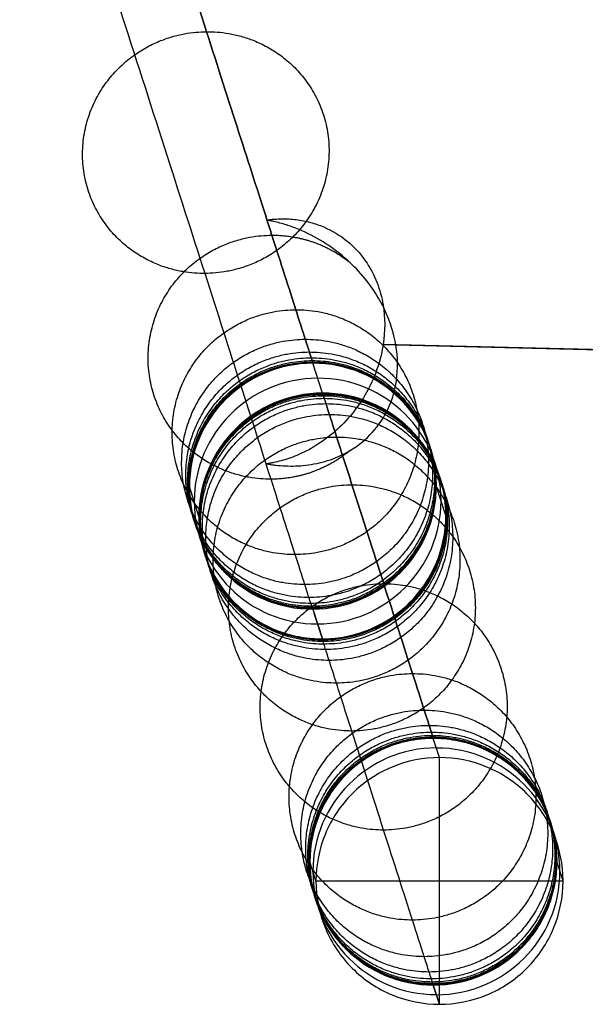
# Model space of a CAD drawing. Header units: millimetres. Extents: x -27.2 to 27.2, y 1 to 52.7.
# Tile 2 of 39: x -26.1 to -22.5, y 5.8 to 12.2. Entities that reach past the tile are written whole.
import ezdxf

# ---------------------------------------------------------------- set-up
doc = ezdxf.new("R2010")
doc.units = ezdxf.units.MM
doc.header["$MEASUREMENT"] = 0
doc.layers.add('Default', color=7, linetype='Continuous', true_color=0x000000)

msp = doc.modelspace()

# ---------------------------------------------------------------- linework, layer by layer
at = {"layer": 'Default', "color": 250, "true_color": 0x333333}
for p, q in [((-24.1774, 9.7349, 36.3326), (-24.2395, 9.9283, 38.2649)), ((-24.1774, 9.7349, 36.3326), (-24.2395, 9.9283, 38.2649)), ((-24.977, 8.9363, 36.3868), (-25.0391, 9.1297, 38.3191)), ((-23.3778, 8.9414, 36.4377), (-23.4399, 9.1348, 38.37)), ((-24.2395, 8.3362, 38.4242), (-24.1774, 8.1428, 36.4919)), ((-24.1774, 8.1428, 36.4919), (-24.2303, 8.3077, 38.139)), ((-23.4189, 7.3739, 1.4601), (-23.4589, 7.4986, 3.9601)), ((-23.4189, 5.7758, 1.5399), (-23.4189, 7.3739, 1.4601)), ((-24.219, 6.5749, 1.5), (-24.2588, 6.699, 3.9872)), ((-22.6188, 6.5749, 1.5), (-22.659, 6.7002, 4.0128)), ((-24.219, 6.5749, 1.5), (-22.6188, 6.5749, 1.5)), ((-23.4589, 5.9006, 4.0399), (-23.4189, 5.7758, 1.5399)), ((-23.4189, 5.7758, 1.5399), (-23.4589, 5.9006, 4.0399))]:
    msp.add_line(p, q, dxfattribs=at)
at = {"layer": 'Default', "color": 250, "true_color": 0x333333, "extrusion": (-0.031936, 0.09953, 0.994522)}
for centre, start, end in [((20.2903, -12.0051, 39.8175), 252.30154, 72.23303), ((20.2903, -12.0051, 39.8175), 72.30154, 252.23303), ((20.2903, -12.0051, 39.8175), 252.23303, 252.30154), ((20.2903, -12.0051, 38.8461), 252.30154, 72.30154), ((20.2903, -12.0051, 38.846), 72.30154, 252.30154), ((20.2903, -12.0051, 37.8746), 252.30154, 72.23303), ((20.2903, -12.0051, 37.8746), 72.30154, 252.23303), ((20.2903, -12.0051, 37.8746), 252.23303, 252.30155), ((20.2903, -12.0051, 39.8175), 72.23304, 72.30155), ((20.2903, -12.0051, 37.8746), 72.23303, 72.30154)]:
    msp.add_arc(centre, 0.8, start, end, dxfattribs=at)
at = {"layer": 'Default', "color": 250, "true_color": 0x333333, "extrusion": (-0.01599, 0.049833, 0.99863)}
for centre, start, end in [((20.2903, -13.3187, 4.7035), 252.23303, 72.23303), ((20.2903, -13.3187, 4.7035), 72.23303, 252.23303), ((20.2903, -13.3187, 3.4642), 252.23303, 72.23303), ((20.2903, -13.3187, 3.4454), 72.23303, 252.23303)]:
    msp.add_arc(centre, 0.8, start, end, dxfattribs=at)
at = {"layer": 'Default', "color": 254, "true_color": 0xcad1ee}
for points, knots in [([(-21.3259, 11.6478, 46.27), (-21.4887, 12.2555, 46.2734), (-21.6437, 12.8656, 46.2759), (-21.9345, 14.0915, 46.2781), (-22.0702, 14.7074, 46.2779), (-22.2563, 15.6365, 46.275), (-22.3154, 15.9471, 46.2735), (-22.4271, 16.5701, 46.2696), (-22.4797, 16.8827, 46.2672), (-22.6264, 17.8216, 46.2581), (-22.7097, 18.45, 46.2497), (-22.8422, 19.712, 46.2274), (-22.8913, 20.3457, 46.2135), (-22.9358, 21.3, 46.1877), (-22.9458, 21.619, 46.1783), (-22.9557, 22.2564, 46.1578), (-22.9555, 22.5749, 46.1468), (-22.9399, 23.5294, 46.1112), (-22.909, 24.1644, 46.0842), (-22.8078, 25.4308, 46.024), (-22.7375, 26.0622, 45.9907), (-22.6501, 26.6912, 45.9548)], [-0.1519254, -0.1519254, -0.1519254, -0.1519254, -0.1329347, -0.1329347, -0.113944, -0.113944, -0.1044487, -0.1044487, -0.0949534, -0.0949534, -0.0759627, -0.0759627, -0.056972, -0.056972, -0.0474766, -0.0474766, -0.0379813, -0.0379813, -0.0189906, -0.0189906, 0.0000001, 0.0000001, 0.0000001, 0.0000001]), ([(-22.6501, 26.6912, 46.1362), (-22.7374, 26.0629, 46.173), (-22.8075, 25.433, 46.2071), (-22.9086, 24.1704, 46.2687), (-22.9395, 23.5376, 46.2962), (-22.9555, 22.5864, 46.3324), (-22.9557, 22.269, 46.3437), (-22.9462, 21.6336, 46.3644), (-22.9363, 21.3157, 46.3739), (-22.8925, 20.3644, 46.3999), (-22.8439, 19.7323, 46.4139), (-22.7124, 18.4718, 46.4361), (-22.6295, 17.8435, 46.4442), (-22.4831, 16.9035, 46.4529), (-22.4306, 16.5905, 46.4552), (-22.319, 15.9662, 46.4587), (-22.2599, 15.6549, 46.4599), (-21.9494, 14.1018, 46.4636), (-21.6536, 12.8709, 46.4591), (-21.3259, 11.6478, 46.4508)], [-0.1521889, -0.1521889, -0.1521889, -0.1521889, -0.1331653, -0.1331653, -0.1141417, -0.1141417, -0.1046299, -0.1046299, -0.0951181, -0.0951181, -0.0760944, -0.0760944, -0.0570708, -0.0570708, -0.047559, -0.047559, -0.0380472, -0.0380472, 0.0000001, 0.0000001, 0.0000001, 0.0000001]), ([(-22.4188, 26.6706, 46.3333), (-22.5054, 26.0459, 46.3701), (-22.5749, 25.42, 46.4041), (-22.6751, 24.1655, 46.4657), (-22.7058, 23.537, 46.4932), (-22.7216, 22.5922, 46.5294), (-22.7219, 22.2769, 46.5406), (-22.7124, 21.6456, 46.5614), (-22.7027, 21.3299, 46.5709), (-22.6591, 20.3847, 46.597), (-22.6109, 19.7564, 46.611), (-22.4804, 18.5032, 46.6331), (-22.3981, 17.8782, 46.6413), (-22.2526, 16.9428, 46.65), (-22.2005, 16.6313, 46.6523), (-22.0896, 16.0098, 46.6558), (-22.0308, 15.6998, 46.6571), (-21.7222, 14.153, 46.6608), (-21.4278, 12.9262, 46.6565), (-21.1016, 11.7065, 46.6482)], [0, 0, 0, 0, 0.0188948, 0.0188948, 0.0377895, 0.0377895, 0.0472369, 0.0472369, 0.0566843, 0.0566843, 0.0755791, 0.0755791, 0.0944739, 0.0944739, 0.1039213, 0.1039213, 0.1133687, 0.1133687, 0.1511582, 0.1511582, 0.1511582, 0.1511582])]:
    msp.add_open_spline(points, degree=3, knots=knots, dxfattribs=at)
for points, weights, knots in [([(-22.5792, 26.6903, 46.2883), (-22.6664, 26.0625, 46.3252), (-22.7364, 25.4337, 46.3594), (-22.8374, 24.173, 46.4212), (-22.8684, 23.5412, 46.4489), (-22.8844, 22.5915, 46.4852), (-22.8846, 22.2746, 46.4965), (-22.8751, 21.6401, 46.5173), (-22.8654, 21.3227, 46.5268), (-22.8217, 20.3728, 46.5529), (-22.7732, 19.7416, 46.5669), (-22.642, 18.4827, 46.5891), (-22.5593, 17.8552, 46.5972), (-22.4131, 16.9162, 46.6058), (-22.3607, 16.6036, 46.608), (-22.2493, 15.9799, 46.6115), (-22.1903, 15.6689, 46.6126), (-21.8805, 14.1178, 46.6162), (-21.5852, 12.888, 46.6116), (-21.2577, 11.665, 46.6031)], [0.824059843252, 0.823707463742, 0.823379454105, 0.822812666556, 0.82257449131, 0.822304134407, 0.822228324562, 0.822106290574, 0.822060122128, 0.821965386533, 0.821960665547, 0.822050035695, 0.822143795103, 0.822340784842, 0.822415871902, 0.822581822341, 0.822672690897, 0.823160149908, 0.823654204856, 0.824193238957], [0, 0, 0, 0, 1.904428, 1.904428, 3.808855, 3.808855, 4.761069, 4.761069, 5.713283, 5.713283, 7.61771, 7.61771, 9.522138, 9.522138, 10.474351, 10.474351, 11.426565, 11.426565, 15.23542, 15.23542, 15.23542, 15.23542]), ([(-21.1642, 11.6936, 45.815), (-21.3268, 12.2993, 45.8188), (-21.4815, 12.9072, 45.8216), (-21.7717, 14.1284, 45.8245), (-21.9071, 14.7416, 45.8246), (-22.0927, 15.6662, 45.822), (-22.1516, 15.9752, 45.8207), (-22.2629, 16.595, 45.8171), (-22.3153, 16.9057, 45.8147), (-22.4615, 17.8391, 45.8059), (-22.5445, 18.4636, 45.7977), (-22.6764, 19.7169, 45.7755), (-22.7254, 20.3459, 45.7616), (-22.7698, 21.2928, 45.7358), (-22.7798, 21.6093, 45.7263), (-22.7898, 22.2416, 45.7057), (-22.7897, 22.5575, 45.6946), (-22.7745, 23.5043, 45.6588), (-22.7439, 24.1343, 45.6315), (-22.6437, 25.3909, 45.5706), (-22.5741, 26.0176, 45.537), (-22.4874, 26.6421, 45.5007)], [0.87997040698, 0.880194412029, 0.880407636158, 0.880802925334, 0.880985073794, 0.881225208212, 0.88129970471, 0.881435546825, 0.881496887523, 0.881657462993, 0.881733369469, 0.881803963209, 0.881798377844, 0.881717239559, 0.881678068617, 0.881575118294, 0.881511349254, 0.881284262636, 0.881084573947, 0.880609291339, 0.880334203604, 0.880038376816], [0, 0, 0, 0, 1.902412, 1.902412, 3.804825, 3.804825, 4.756031, 4.756031, 5.707237, 5.707237, 7.609649, 7.609649, 9.512061, 9.512061, 10.463268, 10.463268, 11.414474, 11.414474, 13.316886, 13.316886, 15.219298, 15.219298, 15.219298, 15.219298])]:
    msp.add_rational_spline(points, weights, degree=3, knots=knots, dxfattribs=at)
at = {"layer": 'Default', "color": 250, "true_color": 0x333333}
for points, knots in [([(-26.0979, 15.7231, 64.5407), (-26.0969, 15.7201, 64.5336), (-26.0962, 15.7178, 64.5284), (-26.0945, 15.7126, 64.5161), (-26.0937, 15.7099, 64.51), (-26.0911, 15.702, 64.4914), (-26.0894, 15.6967, 64.4791), (-26.0844, 15.6809, 64.4419), (-26.081, 15.6704, 64.4171), (-26.0708, 15.6388, 64.3422), (-26.0641, 15.6177, 64.2918), (-26.0438, 15.5546, 64.1397), (-26.0303, 15.5125, 64.0367), (-25.9899, 15.3866, 63.7233), (-25.9631, 15.303, 63.5084), (-25.8829, 15.0531, 62.8471), (-25.8299, 14.888, 62.3839), (-25.6729, 14.3985, 60.9367), (-25.5707, 14.0799, 59.8951), (-25.2745, 13.1569, 56.6108), (-25.091, 12.5849, 54.2086), (-24.779, 11.6128, 49.5601), (-24.6471, 11.2017, 47.3187), (-24.5365, 10.8569, 45.1887)], [-0.9566785, -0.9566785, -0.9566785, -0.9566785, -0.9562907, -0.9562907, -0.9559028, -0.9559028, -0.955127, -0.955127, -0.9535755, -0.9535755, -0.9504724, -0.9504724, -0.9442663, -0.9442663, -0.931854, -0.931854, -0.9070294, -0.9070294, -0.8573803, -0.8573803, -0.7580821, -0.7580821, -0.667606, -0.667606, -0.667606, -0.667606]), ([(-24.5365, 10.8569, 45.1887), (-24.6471, 11.2017, 47.3187), (-24.779, 11.6128, 49.5601), (-25.091, 12.5849, 54.2086), (-25.2745, 13.1569, 56.6108), (-25.5707, 14.0799, 59.8951), (-25.6729, 14.3985, 60.9367), (-25.8299, 14.888, 62.3839), (-25.8829, 15.0531, 62.8471), (-25.9631, 15.303, 63.5084), (-25.9899, 15.3866, 63.7233), (-26.0303, 15.5125, 64.0367), (-26.0438, 15.5546, 64.1397), (-26.0641, 15.6177, 64.2918), (-26.0708, 15.6388, 64.3422), (-26.081, 15.6704, 64.4171), (-26.0844, 15.6809, 64.4419), (-26.0894, 15.6967, 64.4791), (-26.0911, 15.702, 64.4914), (-26.0937, 15.7099, 64.5099), (-26.0945, 15.7126, 64.5161), (-26.0962, 15.7178, 64.5284), (-26.0969, 15.7201, 64.5336), (-26.0979, 15.7231, 64.5407)], [7.53941, 7.53941, 7.53941, 7.53941, 13.848456, 13.848456, 20.772683, 20.772683, 24.234797, 24.234797, 25.965854, 25.965854, 26.831383, 26.831383, 27.264147, 27.264147, 27.480529, 27.480529, 27.58872, 27.58872, 27.642816, 27.642816, 27.669863, 27.669863, 27.696911, 27.696911, 27.696911, 27.696911]), ([(-24.2404, 8.3362, 38.4242), (-24.2409, 8.3378, 38.4403), (-24.2414, 8.3392, 38.4534), (-24.2423, 8.3421, 38.4826), (-24.2428, 8.3436, 38.4973), (-24.2442, 8.348, 38.5412), (-24.2452, 8.351, 38.5706), (-24.2481, 8.3601, 38.6591), (-24.25, 8.3662, 38.7184), (-24.256, 8.3849, 38.8971), (-24.2602, 8.3977, 39.0174), (-24.2729, 8.4373, 39.382), (-24.2818, 8.4653, 39.6298), (-24.3102, 8.5536, 40.386), (-24.331, 8.6184, 40.9077), (-24.3988, 8.8298, 42.5168), (-24.4513, 8.9933, 43.6485), (-24.6284, 9.5455, 47.1555), (-24.7728, 9.9954, 49.6425), (-25.1031, 11.0246, 54.5638), (-25.2889, 11.6038, 56.9978), (-25.5911, 12.5455, 60.3486), (-25.6957, 12.8716, 61.4155), (-25.8579, 13.377, 62.9095), (-25.9128, 13.5482, 63.3898), (-25.9964, 13.8089, 64.0799), (-26.0245, 13.8964, 64.3049), (-26.067, 14.0288, 64.6344), (-26.0812, 14.0731, 64.7428), (-26.1026, 14.1397, 64.9035), (-26.1097, 14.162, 64.9567), (-26.1205, 14.1955, 65.036), (-26.1241, 14.2066, 65.0623), (-26.1294, 14.2234, 65.1017), (-26.1312, 14.229, 65.1148), (-26.1339, 14.2374, 65.1344), (-26.1348, 14.2402, 65.141), (-26.1366, 14.2458, 65.154), (-26.1374, 14.2482, 65.1598), (-26.1384, 14.2514, 65.1671)], [0, 0, 0, 0, 0.054096, 0.054096, 0.108191, 0.108191, 0.216382, 0.216382, 0.432764, 0.432764, 0.865528, 0.865528, 1.731057, 1.731057, 3.462114, 3.462114, 6.924228, 6.924228, 13.848456, 13.848456, 20.772683, 20.772683, 24.234797, 24.234797, 25.965854, 25.965854, 26.831383, 26.831383, 27.264147, 27.264147, 27.480529, 27.480529, 27.58872, 27.58872, 27.642816, 27.642816, 27.669863, 27.669863, 27.696911, 27.696911, 27.696911, 27.696911]), ([(-24.5402, 10.8564, 45.1856), (-24.5398, 10.8564, 45.1853), (-24.5393, 10.8563, 45.185), (-24.5384, 10.8562, 45.1843), (-24.5383, 10.8561, 45.1839), (-24.5374, 10.8559, 45.1828), (-24.5367, 10.8558, 45.182), (-24.5361, 10.8557, 45.1813)], [-0.00001854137, -0.00001854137, -0.00001854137, -0.00001854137, -0.00000428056, -0.00000428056, 0.00001116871, 0.00001116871, 0.00004213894, 0.00004213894, 0.00004213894, 0.00004213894]), ([(-24.5365, 10.8569, 45.1887), (-24.5288, 10.8581, 45.196), (-24.5207, 10.859, 45.2028), (-24.5048, 10.8607, 45.217), (-24.4968, 10.8614, 45.2241), (-24.473, 10.8632, 45.2454), (-24.4571, 10.8639, 45.2596), (-24.4095, 10.8644, 45.3026), (-24.3782, 10.8626, 45.3313), (-24.316, 10.8549, 45.3889), (-24.2856, 10.8491, 45.4175), (-24.226, 10.8331, 45.4741), (-24.1972, 10.8233, 45.5018), (-24.1151, 10.7884, 45.582), (-24.0636, 10.7577, 45.6337), (-23.9732, 10.6837, 45.7278), (-23.9338, 10.6418, 45.7705), (-23.8695, 10.5501, 45.844), (-23.8437, 10.5023, 45.8752), (-23.8057, 10.4043, 45.9257), (-23.7925, 10.356, 45.9457), (-23.7706, 10.2221, 45.9874), (-23.7705, 10.1365, 46.0015), (-23.7838, 10.0497, 46.0034)], [-0.02868956, -0.02868956, -0.02868956, -0.02868956, -0.02837141, -0.02837141, -0.02805239, -0.02805239, -0.02741355, -0.02741355, -0.02613688, -0.02613688, -0.02487067, -0.02487067, -0.02363552, -0.02363552, -0.02128794, -0.02128794, -0.01916046, -0.01916046, -0.01729929, -0.01729929, -0.015694, -0.015694, -0.01308201, -0.01308201, -0.01308201, -0.01308201]), ([(-24.5361, 10.8557, 45.1813), (-24.5254, 10.8225, 44.9761), (-24.515, 10.7899, 44.7719), (-24.4463, 10.5759, 43.4128), (-24.3945, 10.4143, 42.2941), (-24.3275, 10.2057, 40.7066), (-24.307, 10.1419, 40.1925), (-24.2792, 10.055, 39.4484), (-24.2704, 10.0275, 39.2048), (-24.2579, 9.9886, 38.8467), (-24.2538, 9.976, 38.7286), (-24.2479, 9.9577, 38.5533), (-24.246, 9.9516, 38.4952), (-24.2432, 9.9428, 38.4084), (-24.2422, 9.9398, 38.3796), (-24.2408, 9.9355, 38.3365), (-24.2404, 9.934, 38.3222), (-24.2394, 9.9311, 38.2935), (-24.239, 9.9299, 38.2809), (-24.2385, 9.9283, 38.2649)], [-0.6675007, -0.6675007, -0.6675007, -0.6675007, -0.6587839, -0.6587839, -0.6091348, -0.6091348, -0.5843103, -0.5843103, -0.571898, -0.571898, -0.5656918, -0.5656918, -0.5625888, -0.5625888, -0.5610372, -0.5610372, -0.5602615, -0.5602615, -0.5594857, -0.5594857, -0.5594857, -0.5594857]), ([(-23.7013, 10.0447, 44.3712), (-23.7126, 10.1128, 44.373), (-23.7344, 10.19, 44.3852), (-23.7925, 10.3138, 44.4309), (-23.8162, 10.3563, 44.4508), (-23.873, 10.4414, 44.501), (-23.9058, 10.4835, 44.5312), (-23.9798, 10.5644, 44.6016), (-24.0214, 10.6035, 44.6421), (-24.1117, 10.6755, 44.7321), (-24.16, 10.7082, 44.7813), (-24.2616, 10.7656, 44.8864), (-24.315, 10.7903, 44.9425), (-24.3969, 10.8203, 45.0299), (-24.4245, 10.8291, 45.0596), (-24.4662, 10.8405, 45.1048), (-24.4802, 10.8439, 45.12), (-24.5011, 10.8487, 45.1428), (-24.5082, 10.8502, 45.1505), (-24.5223, 10.8531, 45.1658), (-24.5293, 10.8544, 45.1735), (-24.5361, 10.8557, 45.1813)], [-0.01520502, -0.01520502, -0.01520502, -0.01520502, -0.01141835, -0.01141835, -0.00952453, -0.00952453, -0.00761979, -0.00761979, -0.00572005, -0.00572005, -0.00382491, -0.00382491, -0.00193268, -0.00193268, -0.00098741, -0.00098741, -0.00051477, -0.00051477, -0.00027846, -0.00027846, -0.00004214, -0.00004214, -0.00004214, -0.00004214]), ([(-24.2385, 9.9283, 38.2649), (-24.239, 9.9299, 38.2809), (-24.2394, 9.9311, 38.2935), (-24.2404, 9.934, 38.3222), (-24.2408, 9.9355, 38.3365), (-24.2422, 9.9398, 38.3796), (-24.2432, 9.9428, 38.4084), (-24.246, 9.9516, 38.4952), (-24.2479, 9.9577, 38.5533), (-24.2538, 9.976, 38.7286), (-24.2579, 9.9886, 38.8467), (-24.2704, 10.0275, 39.2048), (-24.2792, 10.055, 39.4484), (-24.307, 10.1419, 40.1925), (-24.3275, 10.2057, 40.7066), (-24.3945, 10.4143, 42.2941), (-24.4463, 10.5759, 43.4128), (-24.515, 10.7899, 44.7719), (-24.5254, 10.8225, 44.9761), (-24.5361, 10.8557, 45.1813)], [0.000007, 0.000007, 0.000007, 0.000007, 0.054096, 0.054096, 0.108191, 0.108191, 0.216382, 0.216382, 0.432764, 0.432764, 0.865528, 0.865528, 1.731057, 1.731057, 3.462114, 3.462114, 6.924228, 6.924228, 7.532066, 7.532066, 7.532066, 7.532066]), ([(-23.7838, 10.0497, 46.0034), (-23.7935, 9.9868, 46.0048), (-23.8101, 9.9254, 45.9997), (-23.854, 9.8094, 45.9785), (-23.8811, 9.7552, 45.9626), (-23.9424, 9.6558, 45.9229), (-23.9764, 9.6106, 45.8991), (-24.0477, 9.5302, 45.8472), (-24.0847, 9.4953, 45.8191), (-24.1967, 9.4038, 45.7319), (-24.2723, 9.361, 45.6698), (-24.3782, 9.3168, 45.5806), (-24.4124, 9.3053, 45.5514), (-24.4613, 9.292, 45.509), (-24.4773, 9.2882, 45.4951), (-24.5007, 9.2834, 45.4746), (-24.5084, 9.2819, 45.4678), (-24.5197, 9.2799, 45.4578), (-24.5235, 9.2793, 45.4545), (-24.5384, 9.277, 45.4413)], [-0.01308201, -0.01308201, -0.01308201, -0.01308201, -0.01141502, -0.01141502, -0.00975072, -0.00975072, -0.00810169, -0.00810169, -0.00644067, -0.00644067, -0.00310701, -0.00310701, -0.00144015, -0.00144015, -0.00060659, -0.00060659, -0.0001898, -0.0001898, 0.00001859, 0.00001859, 0.00001859, 0.00001859]), ([(-24.5384, 9.277, 45.4413), (-24.5288, 9.2753, 45.4307), (-24.5263, 9.2749, 45.428), (-24.519, 9.2737, 45.4199), (-24.5141, 9.273, 45.4145), (-24.4993, 9.2708, 45.398), (-24.4893, 9.2695, 45.3869), (-24.4589, 9.2661, 45.3529), (-24.4381, 9.2644, 45.3296), (-24.3743, 9.2617, 45.2576), (-24.3299, 9.2629, 45.207), (-24.2383, 9.2736, 45.1015), (-24.1912, 9.2831, 45.0466), (-24.0965, 9.3129, 44.9345), (-24.0488, 9.3332, 44.8772), (-23.9561, 9.3876, 44.7636), (-23.911, 9.4216, 44.7072), (-23.8284, 9.5063, 44.6003), (-23.791, 9.5567, 44.55), (-23.7309, 9.6754, 44.4633), (-23.7089, 9.7426, 44.4277), (-23.6874, 9.8902, 44.38), (-23.6885, 9.9673, 44.369), (-23.7013, 10.0447, 44.3712)], [-0.033022, -0.033022, -0.033022, -0.033022, -0.03288194, -0.03288194, -0.03260183, -0.03260183, -0.0320416, -0.0320416, -0.03092115, -0.03092115, -0.02867972, -0.02867972, -0.02643841, -0.02643841, -0.02419718, -0.02419718, -0.0219553, -0.0219553, -0.01971084, -0.01971084, -0.01746032, -0.01746032, -0.01520502, -0.01520502, -0.01520502, -0.01520502]), ([(-23.7838, 10.0497, 46.0034), (-19.9342, 9.9561, 45.3987), (-16.1688, 9.8859, 44.945), (-10.4759, 9.8125, 44.4709), (-8.5215, 9.7933, 44.3471), (-5.5966, 9.7741, 44.2228), (-4.6228, 9.7693, 44.1916), (-3.1626, 9.7644, 44.1603), (-2.676, 9.7632, 44.1525), (-1.7027, 9.7616, 44.142), (-1.2175, 9.7612, 44.1394), (-0.7293, 9.7612, 44.1394)], [-0.9749914, -0.9749914, -0.9749914, -0.9749914, -0.5147946, -0.5147946, -0.2721919, -0.2721919, -0.1508906, -0.1508906, -0.0902399, -0.0902399, -0.0295892, -0.0295892, -0.0295892, -0.0295892]), ([(-0.7293, 9.7612, 44.1394), (-1.2175, 9.7612, 44.1394), (-1.7027, 9.7616, 44.142), (-2.676, 9.7632, 44.1525), (-3.1626, 9.7644, 44.1603), (-4.6228, 9.7693, 44.1916), (-5.5966, 9.7741, 44.2228), (-8.5215, 9.7933, 44.3471), (-10.4759, 9.8125, 44.4709), (-16.1688, 9.8859, 44.945), (-19.9342, 9.9561, 45.3987), (-23.7838, 10.0497, 46.0034)], [0, 0, 0, 0, 1.505645, 1.505645, 3.01129, 3.01129, 6.022579, 6.022579, 12.045159, 12.045159, 23.469482, 23.469482, 23.469482, 23.469482]), ([(-0.7293, 9.7612, 42.5394), (-1.2204, 9.7612, 42.5394), (-1.7142, 9.7616, 42.542), (-2.6989, 9.7632, 42.5526), (-3.1912, 9.7645, 42.5606), (-4.6684, 9.7694, 42.5922), (-5.6535, 9.7743, 42.6238), (-8.6116, 9.7937, 42.7495), (-10.5878, 9.8131, 42.8747), (-16.2343, 9.8858, 43.3449), (-19.9297, 9.9542, 43.7864), (-23.7013, 10.0447, 44.3712)], [0, 0, 0, 0, 1.505645, 1.505645, 3.01129, 3.01129, 6.022579, 6.022579, 12.045159, 12.045159, 23.145236, 23.145236, 23.145236, 23.145236]), ([(-24.1765, 9.7349, 36.3326), (-24.1762, 9.734, 36.3239), (-24.176, 9.7335, 36.3187), (-24.1756, 9.7321, 36.3048), (-24.1753, 9.7314, 36.2978), (-24.1747, 9.7293, 36.2768), (-24.1742, 9.7279, 36.2628), (-24.1729, 9.7237, 36.2206), (-24.172, 9.7209, 36.1923), (-24.1693, 9.7125, 36.1071), (-24.1675, 9.7069, 36.0496), (-24.162, 9.6899, 35.8755), (-24.1583, 9.6784, 35.757), (-24.1473, 9.6439, 35.3947), (-24.1397, 9.6205, 35.1438), (-24.1169, 9.5492, 34.3655), (-24.1012, 9.5004, 33.812), (-24.0533, 9.3509, 32.0621), (-24.0199, 9.2471, 30.7763), (-23.9181, 8.9297, 26.6734), (-23.8478, 8.7105, 23.6107), (-23.7133, 8.2913, 17.4242), (-23.6491, 8.0914, 14.3002), (-23.5659, 7.8321, 10.0125), (-23.5404, 7.7525, 8.6496), (-23.5063, 7.6464, 6.7606), (-23.4957, 7.6133, 6.1569), (-23.481, 7.5674, 5.297), (-23.4763, 7.5527, 5.018), (-23.4695, 7.5316, 4.6118), (-23.4673, 7.5248, 4.4785), (-23.4641, 7.5148, 4.2817), (-23.463, 7.5115, 4.2166), (-23.4615, 7.5066, 4.1198), (-23.461, 7.505, 4.0877), (-23.4602, 7.5026, 4.0397), (-23.4599, 7.5018, 4.0237), (-23.4595, 7.5006, 3.9998), (-23.4594, 7.5002, 3.9919), (-23.4592, 7.4994, 3.976), (-23.4591, 7.4991, 3.9694), (-23.4589, 7.4986, 3.9601)], [-0.5312125, -0.5312125, -0.5312125, -0.5312125, -0.5307506, -0.5307506, -0.5302888, -0.5302888, -0.5293651, -0.5293651, -0.5275178, -0.5275178, -0.523823, -0.523823, -0.5164336, -0.5164336, -0.5016546, -0.5016546, -0.4720968, -0.4720968, -0.4129811, -0.4129811, -0.2947497, -0.2947497, -0.1765183, -0.1765183, -0.1174025, -0.1174025, -0.0878447, -0.0878447, -0.0730658, -0.0730658, -0.0656763, -0.0656763, -0.0619816, -0.0619816, -0.0601342, -0.0601342, -0.0592105, -0.0592105, -0.0587487, -0.0587487, -0.0582868, -0.0582868, -0.0582868, -0.0582868]), ([(-23.4589, 7.4986, 3.9601), (-23.4591, 7.4991, 3.9694), (-23.4592, 7.4994, 3.976), (-23.4594, 7.5002, 3.9919), (-23.4595, 7.5006, 3.9998), (-23.4599, 7.5018, 4.0237), (-23.4602, 7.5026, 4.0397), (-23.461, 7.505, 4.0877), (-23.4615, 7.5066, 4.1198), (-23.463, 7.5115, 4.2166), (-23.4641, 7.5148, 4.2817), (-23.4673, 7.5248, 4.4785), (-23.4695, 7.5316, 4.6118), (-23.4763, 7.5527, 5.018), (-23.481, 7.5674, 5.297), (-23.4957, 7.6133, 6.1569), (-23.5063, 7.6464, 6.7606), (-23.5404, 7.7525, 8.6496), (-23.5659, 7.8321, 10.0125), (-23.6491, 8.0914, 14.3002), (-23.7133, 8.2913, 17.4242), (-23.8478, 8.7105, 23.6107), (-23.9181, 8.9297, 26.6734), (-24.0199, 9.2471, 30.7763), (-24.0533, 9.3509, 32.0621), (-24.1012, 9.5004, 33.812), (-24.1169, 9.5492, 34.3655), (-24.1397, 9.6205, 35.1438), (-24.1473, 9.6439, 35.3947), (-24.1583, 9.6784, 35.757), (-24.162, 9.6899, 35.8755), (-24.1675, 9.7069, 36.0496), (-24.1693, 9.7125, 36.1071), (-24.172, 9.7209, 36.1923), (-24.1729, 9.7237, 36.2206), (-24.1742, 9.7279, 36.2628), (-24.1747, 9.7293, 36.2768), (-24.1753, 9.7314, 36.2978), (-24.1756, 9.7321, 36.3048), (-24.176, 9.7335, 36.3187), (-24.1762, 9.734, 36.3239), (-24.1765, 9.7349, 36.3326)], [0, 0, 0, 0, 0.031802, 0.031802, 0.063604, 0.063604, 0.127208, 0.127208, 0.254415, 0.254415, 0.50883, 0.50883, 1.01766, 1.01766, 2.03532, 2.03532, 4.07064, 4.07064, 8.141281, 8.141281, 16.282561, 16.282561, 24.423842, 24.423842, 28.494482, 28.494482, 30.529802, 30.529802, 31.547462, 31.547462, 32.056293, 32.056293, 32.310708, 32.310708, 32.437915, 32.437915, 32.501519, 32.501519, 32.533321, 32.533321, 32.565123, 32.565123, 32.565123, 32.565123]), ([(-23.4589, 5.9006, 4.0399), (-23.4591, 5.9011, 4.0491), (-23.4592, 5.9014, 4.0558), (-23.4594, 5.9022, 4.0718), (-23.4596, 5.9026, 4.0798), (-23.4599, 5.9038, 4.1037), (-23.4602, 5.9046, 4.1198), (-23.461, 5.907, 4.168), (-23.4615, 5.9086, 4.2002), (-23.4631, 5.9135, 4.2974), (-23.4641, 5.9168, 4.3627), (-23.4673, 5.9269, 4.5603), (-23.4695, 5.9338, 4.6941), (-23.4763, 5.9549, 5.1016), (-23.481, 5.9696, 5.3815), (-23.4958, 6.0156, 6.2438), (-23.5065, 6.0488, 6.849), (-23.5406, 6.1551, 8.742), (-23.5662, 6.2349, 10.107), (-23.6495, 6.4945, 14.4008), (-23.7137, 6.6947, 17.5283), (-23.8484, 7.1144, 23.7229), (-23.9188, 7.334, 26.79), (-24.0209, 7.6521, 30.9031), (-24.0543, 7.7562, 32.1929), (-24.1025, 7.9065, 33.9509), (-24.1183, 7.9556, 34.5075), (-24.1413, 8.0273, 35.2915), (-24.1489, 8.0509, 35.5443), (-24.1601, 8.0858, 35.91), (-24.1638, 8.0973, 36.0297), (-24.1693, 8.1145, 36.2056), (-24.1711, 8.1202, 36.2637), (-24.1738, 8.1287, 36.3499), (-24.1748, 8.1315, 36.3785), (-24.1761, 8.1358, 36.4212), (-24.1766, 8.1372, 36.4354), (-24.1772, 8.1393, 36.4566), (-24.1775, 8.14, 36.4637), (-24.1779, 8.1414, 36.4778), (-24.1781, 8.142, 36.4831), (-24.1784, 8.1428, 36.4919)], [0, 0, 0, 0, 0.031802, 0.031802, 0.063604, 0.063604, 0.127208, 0.127208, 0.254415, 0.254415, 0.50883, 0.50883, 1.01766, 1.01766, 2.03532, 2.03532, 4.07064, 4.07064, 8.141281, 8.141281, 16.282561, 16.282561, 24.423842, 24.423842, 28.494482, 28.494482, 30.529802, 30.529802, 31.547462, 31.547462, 32.056293, 32.056293, 32.310708, 32.310708, 32.437915, 32.437915, 32.501519, 32.501519, 32.533321, 32.533321, 32.565123, 32.565123, 32.565123, 32.565123]), ([(-23.4189, 7.3739, 1.4601), (-23.5236, 7.3739, 1.4601), (-23.6283, 7.3531, 1.4612), (-23.8218, 7.273, 1.4652), (-23.9106, 7.2138, 1.4681), (-24.0587, 7.0659, 1.4755), (-24.118, 6.9773, 1.4799), (-24.1982, 6.784, 1.4895), (-24.219, 6.6794, 1.4948), (-24.219, 6.4703, 1.5052), (-24.1982, 6.3657, 1.5104), (-24.118, 6.1724, 1.5201), (-24.0587, 6.0838, 1.5245), (-23.9106, 5.9359, 1.5319), (-23.8218, 5.8767, 1.5348), (-23.6283, 5.7966, 1.5388), (-23.5236, 5.7758, 1.5399), (-23.4189, 5.7758, 1.5399)], [4.712389, 4.712389, 4.712389, 4.712389, 5.105085, 5.105085, 5.497781, 5.497781, 5.890483, 5.890483, 6.283185, 6.283185, 6.675885, 6.675885, 7.068588, 7.068588, 7.461286, 7.461286, 7.853982, 7.853982, 7.853982, 7.853982]), ([(-23.4189, 5.7758, 1.5399), (-23.3142, 5.7758, 1.5399), (-23.2095, 5.7966, 1.5388), (-23.0159, 5.8767, 1.5348), (-22.9272, 5.9359, 1.5319), (-22.7791, 6.0838, 1.5245), (-22.7198, 6.1724, 1.5201), (-22.6396, 6.3657, 1.5105), (-22.6188, 6.4703, 1.5052), (-22.6188, 6.6794, 1.4948), (-22.6396, 6.784, 1.4896), (-22.7198, 6.9773, 1.4799), (-22.7791, 7.0659, 1.4755), (-22.9272, 7.2138, 1.4681), (-23.0159, 7.273, 1.4652), (-23.2095, 7.3531, 1.4612), (-23.3142, 7.3739, 1.4601), (-23.4189, 7.3739, 1.4601)], [1.570796, 1.570796, 1.570796, 1.570796, 1.963492, 1.963492, 2.356189, 2.356189, 2.74889, 2.74889, 3.141593, 3.141593, 3.534292, 3.534292, 3.926995, 3.926995, 4.319693, 4.319693, 4.712389, 4.712389, 4.712389, 4.712389])]:
    msp.add_open_spline(points, degree=3, knots=knots, dxfattribs=at)
for points, weights in [([(-24.9379, 10.51, 52.1032), (-26.5345, 10.4986, 51.9984), (-26.5243, 12.0648, 51.6716), (-24.9277, 12.0763, 51.7763)], [1, 0.33333332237, 0.333333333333, 1.00000003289]), ([(-24.9277, 12.0763, 51.7763), (-23.3312, 12.0877, 51.881), (-23.3414, 10.5215, 52.2079), (-24.9379, 10.51, 52.1032)], [0.999999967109, 0.333333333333, 0.333333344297, 1]), ([(-24.5103, 9.1774, 44.8175), (-26.1083, 9.1705, 44.7379), (-26.1027, 10.7511, 44.4893), (-24.5047, 10.758, 44.569)], [1, 0.333333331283, 0.333333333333, 1.00000000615]), ([(-24.5047, 10.758, 44.569), (-24.3353, 10.7587, 44.5774), (-24.1559, 10.7073, 44.5946), (-24.0006, 10.5824, 44.6221)], [0.999999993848, 0.825016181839, 0.695961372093, 0.61283556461]), ([(-24.3536, 8.6888, 41.444), (-25.9522, 8.6838, 41.3773), (-25.9484, 10.2702, 41.1691), (-24.3498, 10.2752, 41.2358)], [1, 0.333333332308, 0.333333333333, 1.00000000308]), ([(-24.3498, 10.2752, 41.2358), (-22.7512, 10.2802, 41.3025), (-22.755, 8.6938, 41.5108), (-24.3536, 8.6888, 41.444)], [0.999999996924, 0.333333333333, 0.333333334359, 1]), ([(-24.2913, 8.4947, 39.8818), (-25.8902, 8.4906, 39.8224), (-25.8874, 10.0798, 39.637), (-24.2885, 10.0839, 39.6964)], [1, 0.333333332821, 0.333333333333, 1.00000000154]), ([(-24.2885, 10.0839, 39.6964), (-22.6896, 10.088, 39.7558), (-22.6924, 8.4988, 39.9413), (-24.2913, 8.4947, 39.8818)], [0.999999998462, 0.333333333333, 0.333333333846, 1]), ([(-24.2644, 8.4109, 39.139), (-25.8634, 8.4073, 39.0836), (-25.8611, 9.9979, 38.9107), (-24.262, 10.0015, 38.9661)], [1, 0.333333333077, 0.333333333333, 1.00000000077]), ([(-24.252, 8.3724, 38.7779), (-25.8511, 8.369, 38.7247), (-25.849, 9.9603, 38.5585), (-24.2499, 9.9638, 38.6117)], [1, 0.333333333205, 0.333333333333, 1.00000000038]), ([(-24.262, 10.0015, 38.9661), (-22.663, 10.0052, 39.0215), (-22.6654, 8.4146, 39.1943), (-24.2644, 8.4109, 39.139)], [0.999999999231, 0.333333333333, 0.33333333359, 1]), ([(-24.2499, 9.9638, 38.6117), (-22.6508, 9.9672, 38.665), (-22.6529, 8.3758, 38.8312), (-24.252, 8.3724, 38.7779)], [0.999999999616, 0.333333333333, 0.333333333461, 1]), ([(-24.2461, 8.354, 38.6001), (-25.8453, 8.3507, 38.548), (-25.8433, 9.9424, 38.3852), (-24.2441, 9.9457, 38.4374)], [1, 0.333333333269, 0.333333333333, 1.00000000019]), ([(-24.2433, 8.3451, 38.5119), (-25.8424, 8.3418, 38.4603), (-25.8405, 9.9337, 38.2993), (-24.2413, 9.9369, 38.3509)], [1, 0.333333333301, 0.333333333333, 1.0000000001]), ([(-24.2418, 8.3406, 38.468), (-25.841, 8.3374, 38.4167), (-25.8391, 9.9294, 38.2565), (-24.2399, 9.9326, 38.3078)], [1, 0.333333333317, 0.333333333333, 1.00000000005]), ([(-24.2441, 9.9457, 38.4374), (-22.645, 9.949, 38.4895), (-22.647, 8.3573, 38.6523), (-24.2461, 8.354, 38.6001)], [0.999999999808, 0.333333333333, 0.333333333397, 1]), ([(-24.2413, 9.9369, 38.3509), (-22.6421, 9.9402, 38.4025), (-22.6441, 8.3483, 38.5635), (-24.2433, 8.3451, 38.5119)], [0.999999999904, 0.333333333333, 0.333333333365, 1]), ([(-24.2399, 9.9326, 38.3078), (-22.6407, 9.9358, 38.3592), (-22.6427, 8.3438, 38.5193), (-24.2418, 8.3406, 38.468)], [0.999999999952, 0.333333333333, 0.333333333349, 1]), ([(-24.1777, 8.1407, 36.4707), (-25.7769, 8.1376, 36.4198), (-25.775, 9.7296, 36.2608), (-24.1758, 9.7328, 36.3117)], [1, 0.333333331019, 0.333333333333, 1.00000000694]), ([(-24.177, 8.1386, 36.4495), (-25.7762, 8.1354, 36.3987), (-25.7743, 9.7275, 36.2399), (-24.1751, 9.7307, 36.2908)], [1, 0.333333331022, 0.333333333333, 1.00000000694]), ([(-24.1757, 8.1344, 36.407), (-25.7749, 8.1312, 36.3563), (-25.773, 9.7234, 36.198), (-24.1738, 9.7265, 36.2487)], [1, 0.333333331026, 0.333333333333, 1.00000000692]), ([(-24.1729, 8.1259, 36.3212), (-25.7721, 8.1228, 36.2708), (-25.7703, 9.715, 36.1135), (-24.1711, 9.7181, 36.1639)], [1, 0.333333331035, 0.333333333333, 1.00000000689]), ([(-24.1674, 8.1088, 36.147), (-25.7667, 8.1057, 36.0972), (-25.7649, 9.6981, 35.9418), (-24.1657, 9.7012, 35.9916)], [1, 0.333333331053, 0.333333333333, 1.00000000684]), ([(-24.1758, 9.7328, 36.3117), (-22.5766, 9.736, 36.3627), (-22.5785, 8.1439, 36.5217), (-24.1777, 8.1407, 36.4707)], [0.999999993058, 0.333333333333, 0.333333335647, 1]), ([(-24.1751, 9.7307, 36.2908), (-22.5759, 9.7339, 36.3417), (-22.5778, 8.1418, 36.5004), (-24.177, 8.1386, 36.4495)], [0.999999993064, 0.333333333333, 0.333333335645, 1]), ([(-24.1738, 9.7265, 36.2487), (-22.5746, 9.7297, 36.2994), (-22.5765, 8.1375, 36.4577), (-24.1757, 8.1344, 36.407)], [0.999999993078, 0.333333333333, 0.333333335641, 1]), ([(-24.1711, 9.7181, 36.1639), (-22.5719, 9.7212, 36.2143), (-22.5737, 8.129, 36.3716), (-24.1729, 8.1259, 36.3212)], [0.999999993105, 0.333333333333, 0.333333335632, 1]), ([(-24.1657, 9.7012, 35.9916), (-22.5664, 9.7043, 36.0414), (-22.5682, 8.1118, 36.1968), (-24.1674, 8.1088, 36.147)], [0.999999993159, 0.333333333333, 0.333333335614, 1]), ([(-24.1563, 8.0741, 35.7881), (-25.7556, 8.0712, 35.7394), (-25.7539, 9.664, 35.5876), (-24.1547, 9.6669, 35.6362)], [1, 0.333333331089, 0.333333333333, 1.00000000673]), ([(-24.1547, 9.6669, 35.6362), (-22.5554, 9.6699, 35.6849), (-22.5571, 8.0771, 35.8368), (-24.1563, 8.0741, 35.7881)], [0.999999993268, 0.333333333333, 0.333333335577, 1]), ([(-24.1336, 8.0034, 35.0301), (-25.7329, 8.0006, 34.9834), (-25.7314, 9.594, 34.8377), (-24.1321, 9.5967, 34.8844)], [1, 0.333333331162, 0.333333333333, 1.00000000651]), ([(-24.1321, 9.5967, 34.8844), (-22.5328, 9.5995, 34.9311), (-22.5343, 8.0061, 35.0768), (-24.1336, 8.0034, 35.0301)], [0.999999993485, 0.333333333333, 0.333333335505, 1]), ([(-24.0865, 7.8564, 33.3649), (-25.6859, 7.8539, 33.3213), (-25.6846, 9.4481, 33.1851), (-24.0852, 9.4506, 33.2287)], [1, 0.333333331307, 0.333333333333, 1.00000000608]), ([(-24.0852, 9.4506, 33.2287), (-22.4858, 9.4531, 33.2724), (-22.4871, 7.8589, 33.4086), (-24.0865, 7.8564, 33.3649)], [0.99999999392, 0.333333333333, 0.33333333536, 1]), ([(-23.9973, 9.3634, 44.8141), (-24.155, 9.2329, 44.8267), (-24.3379, 9.1781, 44.8261), (-24.5103, 9.1774, 44.8175)], [0.60930185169, 0.692284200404, 0.822516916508, 1]), ([(-23.9869, 7.5461, 29.532), (-25.5864, 7.5439, 29.4925), (-25.5855, 9.1391, 29.3692), (-23.986, 9.1413, 29.4087)], [1, 0.333333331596, 0.333333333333, 1.00000000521]), ([(-23.986, 9.1413, 29.4087), (-22.3865, 9.1435, 29.4482), (-22.3874, 7.5482, 29.5716), (-23.9869, 7.5461, 29.532)], [0.999999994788, 0.333333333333, 0.333333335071, 1]), ([(-23.781, 6.9045, 20.6256), (-25.3807, 6.9027, 20.5909), (-25.3801, 8.4991, 20.4828), (-23.7805, 8.5009, 20.5175)], [1, 0.333333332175, 0.333333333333, 1.00000000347]), ([(-23.7805, 8.5009, 20.5175), (-22.1809, 8.5027, 20.5521), (-22.1814, 6.9063, 20.6603), (-23.781, 6.9045, 20.6256)], [0.999999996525, 0.333333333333, 0.333333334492, 1]), ([(-23.5939, 6.3215, 11.5383), (-25.1936, 6.3199, 11.5073), (-25.1934, 7.917, 11.4108), (-23.5937, 7.9185, 11.4417)], [1, 0.333333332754, 0.333333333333, 1.00000000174]), ([(-23.5937, 7.9185, 11.4417), (-21.994, 7.9201, 11.4727), (-21.9942, 6.323, 11.5692), (-23.5939, 6.3215, 11.5383)], [0.999999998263, 0.333333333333, 0.333333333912, 1]), ([(-23.5178, 6.0843, 7.48), (-25.1176, 6.0828, 7.4513), (-25.1174, 7.6803, 7.3616), (-23.5177, 7.6817, 7.3903)], [1, 0.333333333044, 0.333333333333, 1.00000000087]), ([(-23.5177, 7.6817, 7.3903), (-21.9179, 7.6832, 7.4191), (-21.9181, 6.0857, 7.5088), (-23.5178, 6.0843, 7.48)], [0.999999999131, 0.333333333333, 0.333333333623, 1]), ([(-23.486, 5.9849, 5.6689), (-25.0857, 5.9836, 5.6416), (-25.0856, 7.5813, 5.5563), (-23.4859, 7.5827, 5.5836)], [1, 0.333333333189, 0.333333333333, 1.00000000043]), ([(-23.4718, 5.9408, 4.8299), (-25.0716, 5.9395, 4.8034), (-25.0715, 7.5373, 4.7207), (-23.4718, 7.5387, 4.7472)], [1, 0.333333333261, 0.333333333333, 1.00000000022]), ([(-23.4859, 7.5827, 5.5836), (-21.8861, 7.584, 5.6109), (-21.8862, 5.9863, 5.6963), (-23.486, 5.9849, 5.6689)], [0.999999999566, 0.333333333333, 0.333333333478, 1]), ([(-23.4718, 7.5387, 4.7472), (-21.872, 7.54, 4.7737), (-21.872, 5.9421, 4.8564), (-23.4718, 5.9408, 4.8299)], [0.999999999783, 0.333333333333, 0.333333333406, 1]), ([(-23.4652, 5.9202, 4.4286), (-25.065, 5.9189, 4.4025), (-25.065, 7.5168, 4.3212), (-23.4652, 7.5181, 4.3473)], [1, 0.333333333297, 0.333333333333, 1.00000000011]), ([(-23.462, 5.9103, 4.2326), (-25.0618, 5.909, 4.2068), (-25.0618, 7.507, 4.1263), (-23.462, 7.5082, 4.1521)], [1, 0.333333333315, 0.333333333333, 1.00000000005]), ([(-23.4605, 5.9054, 4.1358), (-25.0602, 5.9041, 4.1102), (-25.0602, 7.5021, 4.03), (-23.4604, 7.5034, 4.0557)], [1, 0.333333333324, 0.333333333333, 1.00000000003]), ([(-23.4597, 5.903, 4.0878), (-25.0595, 5.9017, 4.0621), (-25.0595, 7.4997, 3.9822), (-23.4597, 7.501, 4.0078)], [1, 0.333333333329, 0.333333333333, 1.00000000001]), ([(-23.4593, 5.9018, 4.0638), (-25.0591, 5.9005, 4.0382), (-25.0591, 7.4985, 3.9584), (-23.4593, 7.4998, 3.9839)], [1, 0.333333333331, 0.333333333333, 1.00000000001]), ([(-23.4652, 7.5181, 4.3473), (-21.8654, 7.5194, 4.3733), (-21.8654, 5.9215, 4.4546), (-23.4652, 5.9202, 4.4286)], [0.999999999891, 0.333333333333, 0.33333333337, 1]), ([(-23.462, 7.5082, 4.1521), (-21.8622, 7.5095, 4.1779), (-21.8622, 5.9116, 4.2584), (-23.462, 5.9103, 4.2326)], [0.999999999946, 0.333333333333, 0.333333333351, 1]), ([(-23.4604, 7.5034, 4.0557), (-21.8607, 7.5047, 4.0814), (-21.8607, 5.9067, 4.1615), (-23.4605, 5.9054, 4.1358)], [0.999999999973, 0.333333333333, 0.333333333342, 1]), ([(-23.4597, 7.501, 4.0078), (-21.8599, 7.5023, 4.0334), (-21.8599, 5.9043, 4.1134), (-23.4597, 5.903, 4.0878)], [0.999999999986, 0.333333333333, 0.333333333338, 1]), ([(-23.4593, 7.4998, 3.9839), (-21.8595, 7.5011, 4.0095), (-21.8595, 5.9031, 4.0894), (-23.4593, 5.9018, 4.0638)], [0.999999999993, 0.333333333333, 0.333333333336, 1])]:
    msp.add_rational_spline(points, weights, degree=3, dxfattribs=at)
msp.add_open_spline([(-24.5365, 10.8569, 45.1887), (-24.538, 10.8567, 45.1873), (-24.5382, 10.8566, 45.1868), (-24.5402, 10.8564, 45.1856)], degree=3, dxfattribs=at)

doc.saveas('drawing.dxf')
